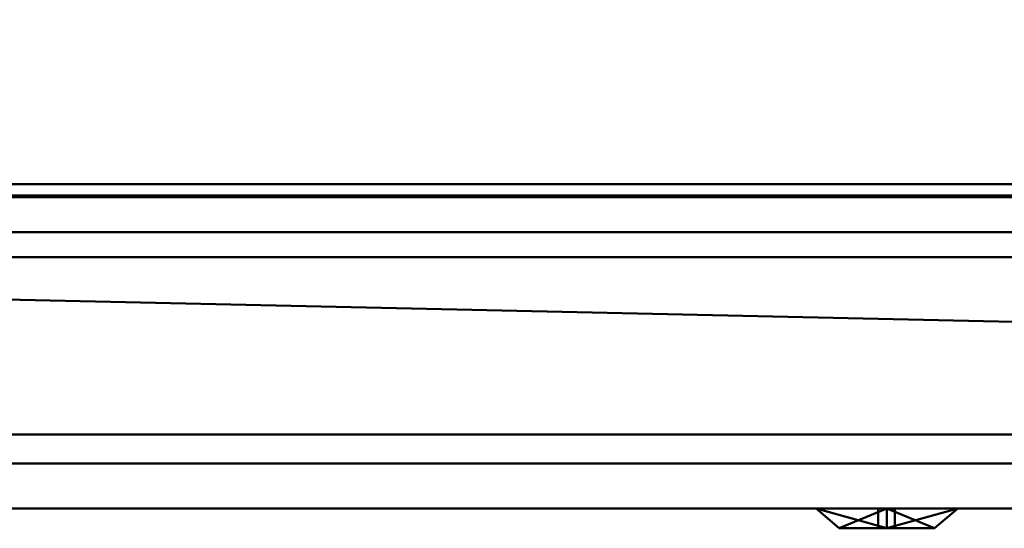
# Model space of a CAD drawing. Header units: millimetres. Extents: x -537 to 537, y -233 to 275.
# Tile 7 of 25: x -269 to -134, y -233 to -163. Entities that reach past the tile are written whole.
import ezdxf

# ---------------------------------------------------------------- set-up
doc = ezdxf.new("R2010")
doc.units = ezdxf.units.MM
doc.layers.add('Q-SPCQ', color=91, linetype='Continuous', lineweight=30)

# ---------------------------------------------------------------- blocks, each defined once
blk = doc.blocks.new('CombinaisonGéomFamille_573800-Vue 1')
at = {"layer": 'Q-SPCQ', "lineweight": 40}
mesh = blk.add_polyface(dxfattribs=at)
corners = [(537.1, 168.3, 594.36), (-537.3, 168.3, 594.36), (-537.3, -187.3, 594.36), (537.1, -187.3, 594.36)]
mesh.append_faces([[corners[k] for k in face] for face in [(0, 1, 2, 3)]])
mesh = blk.add_polyface(dxfattribs=at)
corners = [(537.1, -187.3, 16.52), (-537.3, -187.3, 16.52), (-537.3, 166.36, 16.52), (537.1, 166.36, 16.52)]
mesh.append_faces([[corners[k] for k in face] for face in [(0, 1, 2, 3)]])
mesh = blk.add_polyface(dxfattribs=at)
corners = [(-503.46, 15.7, 73.56), (-503.46, -187.3, 73.56), (-26.41, -187.3, 73.56), (-26.41, 15.7, 73.56)]
mesh.append_faces([[corners[k] for k in face] for face in [(0, 1, 2, 3)]])
mesh = blk.add_polyface(dxfattribs=at)
corners = [(-26.41, 15.7, 450.3), (-26.41, -187.3, 450.3), (-503.46, -187.3, 450.3), (-503.46, 15.7, 450.3)]
mesh.append_faces([[corners[k] for k in face] for face in [(0, 1, 2, 3)]])
mesh = blk.add_polyface(dxfattribs=at)
corners = [(537.1, -187.3, 16.52), (537.1, -187.3, 594.36), (-537.3, -187.3, 594.36), (-537.3, -187.3, 16.52), (-26.41, -187.3, 73.56), (-503.46, -187.3, 73.56), (-503.46, -187.3, 450.3), (-26.41, -187.3, 450.3), (503.46, -187.3, 450.3), (503.46, -187.3, 73.56), (26.41, -187.3, 73.56), (26.41, -187.3, 450.3)]
mesh.append_faces([[corners[k] for k in face] for face in [(2, 6, 7, 1), (6, 2, 3, 5)]], dxfattribs={"vtx0": -1, "vtx2": -1})
mesh.append_faces([[corners[k] for k in face] for face in [(0, 9, 10, 4)]], dxfattribs={"vtx0": -1, "vtx2": -1, "vtx3": -1})
mesh.append_faces([[corners[k] for k in face] for face in [(11, 8, 1, 7)]], dxfattribs={"vtx1": -1, "vtx2": -1, "vtx3": -1})
mesh.append_faces([[corners[k] for k in face] for face in [(0, 1, 8, 9), (10, 11, 7, 4), (4, 5, 3, 0)]], dxfattribs={"vtx1": -1, "vtx3": -1})
blk = doc.blocks.new('CombinaisonGéomFamille_573855-Vue 1')
at = {"layer": 'Q-SPCQ', "lineweight": 40}
mesh = blk.add_polyface(dxfattribs=at)
corners = [(-1, -195.72, 43.47), (-1, -195.72, 13.62), (-531.58, -195.72, 13.62), (-531.58, -195.72, 43.47)]
mesh.append_faces([[corners[k] for k in face] for face in [(0, 1, 2, 3)]])
mesh = blk.add_polyface(dxfattribs=at)
corners = [(-531.58, -195.72, 13.62), (-1, -195.72, 13.62), (-1, -204.58, 13.62), (-130.99, -204.58, 13.62), (-130.99, -230, 13.62), (-531.58, -230, 13.62)]
mesh.append_faces([[corners[k] for k in face] for face in [(3, 0, 1, 2)]], dxfattribs={"vtx0": -1})
mesh.append_faces([[corners[k] for k in face] for face in [(3, 4, 5, 0)]], dxfattribs={"vtx3": -1})
mesh = blk.add_polyface(dxfattribs=at)
corners = [(-531.58, -195.72, 43.47), (-531.58, -230, 43.47), (-1, -230, 43.47), (-1, -195.72, 43.47)]
mesh.append_faces([[corners[k] for k in face] for face in [(0, 1, 2, 3)]])
mesh = blk.add_polyface(dxfattribs=at)
corners = [(-531.58, -230, 43.47), (-531.58, -230, 13.62), (-130.99, -230, 13.62), (-128.98, -230, 18.6), (-125.99, -230, 23.06), (-122.14, -230, 26.8), (-117.59, -230, 29.65), (-1, -230, 29.65), (-1, -230, 43.47)]
mesh.append_faces([[corners[k] for k in face] for face in [(4, 0, 3)]], dxfattribs={"vtx0": -1, "vtx1": -1})
mesh.append_faces([[corners[k] for k in face] for face in [(0, 4, 5)]], dxfattribs={"vtx0": -1, "vtx2": -1})
mesh.append_faces([[corners[k] for k in face] for face in [(2, 3, 0, 1)]], dxfattribs={"vtx1": -1})
mesh.append_faces([[corners[k] for k in face] for face in [(5, 6, 0)]], dxfattribs={"vtx1": -1, "vtx2": -1})
mesh.append_faces([[corners[k] for k in face] for face in [(6, 7, 8, 0)]], dxfattribs={"vtx3": -1})
blk = doc.blocks.new('CombinaisonGéomFamille_573876-Vue 1')
at = {"layer": 'Q-SPCQ', "lineweight": 40}
mesh = blk.add_polyface(dxfattribs=at)
corners = [(-150.33, -232.72, 33.39), (-150.33, -230, 37.05), (-160, -230, 31.47), (-160, -230, 20.3), (-150.33, -230, 14.72), (-150.33, -232.72, 18.38), (-156.83, -232.72, 22.13), (-156.83, -232.72, 29.64)]
mesh.append_faces([[corners[k] for k in face] for face in [(5, 6, 3), (1, 2, 7)]], dxfattribs={"vtx1": -1, "vtx2": -1})
mesh.append_faces([[corners[k] for k in face] for face in [(2, 3, 6, 7)]], dxfattribs={"vtx1": -1, "vtx3": -1})
mesh.append_faces([[corners[k] for k in face] for face in [(3, 4, 5), (7, 0, 1)]], dxfattribs={"vtx2": -1})
mesh = blk.add_polyface(dxfattribs=at)
corners = [(-150.33, -230, 14.72), (-160, -230, 20.3), (-160, -230, 31.47), (-150.33, -230, 37.05), (-150.33, -230, 30.74), (-151.52, -230, 30.74), (-151.52, -230, 21.82), (-150.33, -230, 21.82)]
mesh.append_faces([[corners[k] for k in face] for face in [(5, 2, 3, 4)]], dxfattribs={"vtx0": -1})
mesh.append_faces([[corners[k] for k in face] for face in [(2, 5, 6)]], dxfattribs={"vtx0": -1, "vtx2": -1})
mesh.append_faces([[corners[k] for k in face] for face in [(6, 0, 1, 2)]], dxfattribs={"vtx0": -1, "vtx3": -1})
mesh.append_faces([[corners[k] for k in face] for face in [(7, 0, 6)]], dxfattribs={"vtx1": -1})
mesh = blk.add_polyface(dxfattribs=at)
corners = [(-149.25, -232.72, 21.82), (-149.25, -230, 21.82), (-150.33, -230, 21.82), (-151.52, -230, 21.82), (-151.52, -232.72, 21.82), (-150.33, -232.72, 21.82)]
mesh.append_faces([[corners[k] for k in face] for face in [(3, 4, 5, 2)]], dxfattribs={"vtx2": -1})
mesh.append_faces([[corners[k] for k in face] for face in [(5, 0, 1, 2)]], dxfattribs={"vtx3": -1})
mesh = blk.add_polyface(dxfattribs=at)
corners = [(-151.52, -230, 21.82), (-151.52, -230, 30.74), (-151.52, -232.72, 30.74), (-151.52, -232.72, 21.82)]
mesh.append_faces([[corners[k] for k in face] for face in [(0, 1, 2, 3)]])
mesh = blk.add_polyface(dxfattribs=at)
corners = [(-151.52, -232.72, 30.74), (-151.52, -230, 30.74), (-150.33, -230, 30.74), (-149.25, -230, 30.74), (-149.25, -232.72, 30.74), (-150.33, -232.72, 30.74)]
mesh.append_faces([[corners[k] for k in face] for face in [(3, 4, 5, 2)]], dxfattribs={"vtx2": -1})
mesh.append_faces([[corners[k] for k in face] for face in [(5, 0, 1, 2)]], dxfattribs={"vtx3": -1})
mesh = blk.add_polyface(dxfattribs=at)
corners = [(-150.33, -230, 14.72), (-140.66, -230, 20.3), (-140.66, -230, 31.47), (-150.33, -230, 37.05), (-150.33, -232.72, 33.39), (-143.83, -232.72, 29.64), (-143.83, -232.72, 22.13), (-150.33, -232.72, 18.38)]
mesh.append_faces([[corners[k] for k in face] for face in [(4, 5, 2), (0, 1, 6)]], dxfattribs={"vtx1": -1, "vtx2": -1})
mesh.append_faces([[corners[k] for k in face] for face in [(1, 2, 5, 6)]], dxfattribs={"vtx1": -1, "vtx3": -1})
mesh.append_faces([[corners[k] for k in face] for face in [(2, 3, 4), (6, 7, 0)]], dxfattribs={"vtx2": -1})
mesh = blk.add_polyface(dxfattribs=at)
corners = [(-150.33, -230, 37.05), (-140.66, -230, 31.47), (-140.66, -230, 20.3), (-150.33, -230, 14.72), (-150.33, -230, 21.82), (-149.25, -230, 21.82), (-149.25, -230, 30.74), (-150.33, -230, 30.74)]
mesh.append_faces([[corners[k] for k in face] for face in [(6, 1, 5)]], dxfattribs={"vtx0": -1, "vtx1": -1})
mesh.append_faces([[corners[k] for k in face] for face in [(5, 1, 2, 3)]], dxfattribs={"vtx0": -1, "vtx3": -1})
mesh.append_faces([[corners[k] for k in face] for face in [(3, 4, 5)]], dxfattribs={"vtx2": -1})
mesh.append_faces([[corners[k] for k in face] for face in [(6, 7, 0, 1)]], dxfattribs={"vtx3": -1})
mesh = blk.add_polyface(dxfattribs=at)
corners = [(-149.25, -232.72, 21.82), (-149.25, -232.72, 30.74), (-149.25, -230, 30.74), (-149.25, -230, 21.82)]
mesh.append_faces([[corners[k] for k in face] for face in [(0, 1, 2, 3)]])
mesh = blk.add_polyface(dxfattribs=at)
corners = [(-150.33, -232.72, 33.39), (-156.83, -232.72, 29.64), (-156.83, -232.72, 22.13), (-150.33, -232.72, 18.38), (-150.33, -232.72, 21.82), (-151.52, -232.72, 21.82), (-151.52, -232.72, 30.74), (-150.33, -232.72, 30.74)]
mesh.append_faces([[corners[k] for k in face] for face in [(5, 3, 4)]], dxfattribs={"vtx0": -1})
mesh.append_faces([[corners[k] for k in face] for face in [(1, 5, 6)]], dxfattribs={"vtx0": -1, "vtx2": -1})
mesh.append_faces([[corners[k] for k in face] for face in [(2, 3, 5, 1), (0, 1, 6)]], dxfattribs={"vtx1": -1, "vtx2": -1})
mesh.append_faces([[corners[k] for k in face] for face in [(6, 7, 0)]], dxfattribs={"vtx2": -1})
mesh = blk.add_polyface(dxfattribs=at)
corners = [(-150.33, -232.72, 18.38), (-143.83, -232.72, 22.13), (-143.83, -232.72, 29.64), (-150.33, -232.72, 33.39), (-150.33, -232.72, 30.74), (-149.25, -232.72, 30.74), (-149.25, -232.72, 21.82), (-150.33, -232.72, 21.82)]
mesh.append_faces([[corners[k] for k in face] for face in [(5, 3, 4)]], dxfattribs={"vtx0": -1})
mesh.append_faces([[corners[k] for k in face] for face in [(3, 5, 2)]], dxfattribs={"vtx0": -1, "vtx1": -1})
mesh.append_faces([[corners[k] for k in face] for face in [(6, 0, 1, 2)]], dxfattribs={"vtx0": -1, "vtx3": -1})
mesh.append_faces([[corners[k] for k in face] for face in [(5, 6, 2)]], dxfattribs={"vtx1": -1, "vtx2": -1})
mesh.append_faces([[corners[k] for k in face] for face in [(6, 7, 0)]], dxfattribs={"vtx2": -1})

msp = doc.modelspace()

# ---------------------------------------------------------------- block references
at = {"layer": 'Q-SPCQ', "lineweight": 40}
for name in ['CombinaisonGéomFamille_573800-Vue 1', 'CombinaisonGéomFamille_573855-Vue 1', 'CombinaisonGéomFamille_573876-Vue 1']:
    msp.add_blockref(name, (0, 0), dxfattribs=at)

# ---------------------------------------------------------------- meshes
mesh = msp.add_polyface(dxfattribs=at)
corners = [(533.86, 168.79, 607.82), (-533.71, 168.79, 607.82), (-533.71, -230, 607.82), (533.86, -230, 607.82)]
mesh.append_faces([[corners[k] for k in face] for face in [(0, 1, 2, 3)]])
mesh = msp.add_polyface(dxfattribs=at)
corners = [(533.86, -230, 603.9), (-533.71, -230, 603.9), (-533.71, 168.79, 603.9), (533.86, 168.79, 603.9)]
mesh.append_faces([[corners[k] for k in face] for face in [(0, 1, 2, 3)]])
mesh = msp.add_polyface(dxfattribs=at)
corners = [(-10.34, -185.77, 585.11), (-524.04, -185.77, 585.11), (-527.14, -187.52, 588.21), (-7.24, -187.52, 588.21)]
mesh.append_faces([[corners[k] for k in face] for face in [(0, 1, 2, 3)]])
mesh = msp.add_polyface(dxfattribs=at)
corners = [(-524.04, -185.77, 52.81), (-10.34, -185.77, 52.81), (-7.24, -187.52, 49.71), (-527.14, -187.52, 49.71)]
mesh.append_faces([[corners[k] for k in face] for face in [(0, 1, 2, 3)]])
mesh = msp.add_polyface(dxfattribs=at)
corners = [(-10.34, -185.77, 585.11), (-10.34, -185.77, 52.81), (-524.04, -185.77, 52.81), (-524.04, -185.77, 585.11), (-488.29, -185.77, 549.36), (-488.29, -185.77, 88.56), (-46.09, -185.77, 88.56), (-46.09, -185.77, 549.36)]
mesh.append_faces([[corners[k] for k in face] for face in [(5, 2, 3, 4), (1, 6, 7, 0)]], dxfattribs={"vtx0": -1, "vtx2": -1})
mesh.append_faces([[corners[k] for k in face] for face in [(1, 2, 5, 6), (7, 4, 3, 0)]], dxfattribs={"vtx1": -1, "vtx3": -1})
mesh = msp.add_polyface(dxfattribs=at)
corners = [(-46.09, -185.77, 549.36), (-46.09, -185.77, 453.36), (-489.29, -185.77, 453.36), (-489.29, -185.77, 549.36)]
mesh.append_faces([[corners[k] for k in face] for face in [(0, 1, 2, 3)]])
mesh = msp.add_polyface(dxfattribs=at)
corners = [(-46.09, -185.77, 453.36), (-46.09, -230, 453.36), (-489.29, -230, 453.36), (-489.29, -185.77, 453.36)]
mesh.append_faces([[corners[k] for k in face] for face in [(0, 1, 2, 3)]])
mesh = msp.add_polyface(dxfattribs=at)
corners = [(-489.29, -185.77, 549.36), (-489.29, -230, 549.36), (-46.09, -230, 549.36), (-46.09, -185.77, 549.36)]
mesh.append_faces([[corners[k] for k in face] for face in [(0, 1, 2, 3)]])
mesh = msp.add_polyface(dxfattribs=at)
corners = [(-46.09, -230, 549.36), (-488.29, -230, 549.36), (-488.29, -185.77, 549.36), (-46.09, -185.77, 549.36)]
mesh.append_faces([[corners[k] for k in face] for face in [(0, 1, 2, 3)]])
mesh = msp.add_polyface(dxfattribs=at)
corners = [(-488.29, -230, 88.56), (-46.09, -230, 88.56), (-46.09, -185.77, 88.56), (-488.29, -185.77, 88.56)]
mesh.append_faces([[corners[k] for k in face] for face in [(0, 1, 2, 3)]])
mesh = msp.add_polyface(dxfattribs=at)
corners = [(-7.24, -187.52, 588.21), (-527.14, -187.52, 588.21), (-527.14, -192.32, 588.21), (-7.24, -192.32, 588.21)]
mesh.append_faces([[corners[k] for k in face] for face in [(0, 1, 2, 3)]])
mesh = msp.add_polyface(dxfattribs=at)
corners = [(-527.14, -187.52, 49.71), (-7.24, -187.52, 49.71), (-7.24, -192.32, 49.71), (-527.14, -192.32, 49.71)]
mesh.append_faces([[corners[k] for k in face] for face in [(0, 1, 2, 3)]])
mesh = msp.add_polyface(dxfattribs=at)
corners = [(-5.54, -192.32, 589.91), (-528.84, -192.32, 589.91), (-528.84, -195.72, 589.91), (-5.54, -195.72, 589.91)]
mesh.append_faces([[corners[k] for k in face] for face in [(0, 1, 2, 3)]])
mesh = msp.add_polyface(dxfattribs=at)
corners = [(-528.84, -192.32, 48.01), (-5.54, -192.32, 48.01), (-5.54, -195.72, 48.01), (-528.84, -195.72, 48.01)]
mesh.append_faces([[corners[k] for k in face] for face in [(0, 1, 2, 3)]])
mesh = msp.add_polyface(dxfattribs=at)
corners = [(-5.54, -192.32, 589.91), (-5.54, -192.32, 48.01), (-528.84, -192.32, 48.01), (-528.84, -192.32, 589.91), (-527.14, -192.32, 588.21), (-527.14, -192.32, 49.71), (-7.24, -192.32, 49.71), (-7.24, -192.32, 588.21)]
mesh.append_faces([[corners[k] for k in face] for face in [(5, 2, 3, 4), (1, 6, 7, 0)]], dxfattribs={"vtx0": -1, "vtx2": -1})
mesh.append_faces([[corners[k] for k in face] for face in [(1, 2, 5, 6), (7, 4, 3, 0)]], dxfattribs={"vtx1": -1, "vtx3": -1})
mesh = msp.add_polyface(dxfattribs=at)
corners = [(-1.09, -195.72, 594.36), (-533.29, -195.72, 594.36), (-533.29, -230, 594.36), (-1.09, -230, 594.36)]
mesh.append_faces([[corners[k] for k in face] for face in [(0, 1, 2, 3)]])
mesh = msp.add_polyface(dxfattribs=at)
corners = [(-533.29, -195.72, 43.56), (-1.09, -195.72, 43.56), (-1.09, -230, 43.56), (-533.29, -230, 43.56)]
mesh.append_faces([[corners[k] for k in face] for face in [(0, 1, 2, 3)]])
mesh = msp.add_polyface(dxfattribs=at)
corners = [(-1.09, -195.72, 594.36), (-1.09, -195.72, 43.56), (-533.29, -195.72, 43.56), (-533.29, -195.72, 594.36), (-528.84, -195.72, 589.91), (-528.84, -195.72, 48.01), (-5.54, -195.72, 48.01), (-5.54, -195.72, 589.91)]
mesh.append_faces([[corners[k] for k in face] for face in [(5, 2, 3, 4), (1, 6, 7, 0)]], dxfattribs={"vtx0": -1, "vtx2": -1})
mesh.append_faces([[corners[k] for k in face] for face in [(1, 2, 5, 6), (7, 4, 3, 0)]], dxfattribs={"vtx1": -1, "vtx3": -1})
at = {"layer": 'Q-SPCQ', "lineweight": 40, "transparency": 33554458}
mesh = msp.add_polyface(dxfattribs=at)
corners = [(-46.09, -223.89, 453.36), (-46.09, -219.9, 453.36), (-488.29, -219.9, 453.36), (-488.29, -223.89, 453.36)]
mesh.append_faces([[corners[k] for k in face] for face in [(0, 1, 2, 3)]])
mesh = msp.add_polyface(dxfattribs=at)
corners = [(-488.29, -219.9, 88.56), (-46.09, -219.9, 88.56), (-46.09, -223.89, 88.56), (-488.29, -223.89, 88.56)]
mesh.append_faces([[corners[k] for k in face] for face in [(0, 1, 2, 3)]])
mesh = msp.add_polyface(dxfattribs=at)
corners = [(-46.09, -219.9, 453.36), (-46.09, -219.9, 88.56), (-488.29, -219.9, 88.56), (-488.29, -219.9, 453.36)]
mesh.append_faces([[corners[k] for k in face] for face in [(0, 1, 2, 3)]])
mesh = msp.add_polyface(dxfattribs=at)
corners = [(-488.29, -223.89, 453.36), (-488.29, -223.89, 88.56), (-46.09, -223.89, 88.56), (-46.09, -223.89, 453.36)]
mesh.append_faces([[corners[k] for k in face] for face in [(0, 1, 2, 3)]])
at = {"layer": 'Q-SPCQ', "lineweight": 40}
mesh = msp.add_polyface(dxfattribs=at)
corners = [(533.86, -230, 607.82), (-533.71, -230, 607.82), (-533.71, -230, 603.9), (533.86, -230, 603.9)]
mesh.append_faces([[corners[k] for k in face] for face in [(0, 1, 2, 3)]])
mesh = msp.add_polyface(dxfattribs=at)
corners = [(-533.29, -230, 594.36), (-533.29, -230, 43.56), (-1.09, -230, 43.56), (-1.09, -230, 594.36), (-46.09, -230, 549.36), (-46.09, -230, 88.56), (-488.29, -230, 88.56), (-488.29, -230, 549.36)]
mesh.append_faces([[corners[k] for k in face] for face in [(2, 5, 6, 1), (4, 3, 0, 7)]], dxfattribs={"vtx0": -1, "vtx2": -1})
mesh.append_faces([[corners[k] for k in face] for face in [(4, 5, 2, 3), (0, 1, 6, 7)]], dxfattribs={"vtx1": -1, "vtx3": -1})
mesh = msp.add_polyface(dxfattribs=at)
corners = [(-489.29, -230, 453.36), (-46.09, -230, 453.36), (-46.09, -230, 549.36), (-489.29, -230, 549.36)]
mesh.append_faces([[corners[k] for k in face] for face in [(0, 1, 2, 3)]])

doc.saveas('drawing.dxf')
